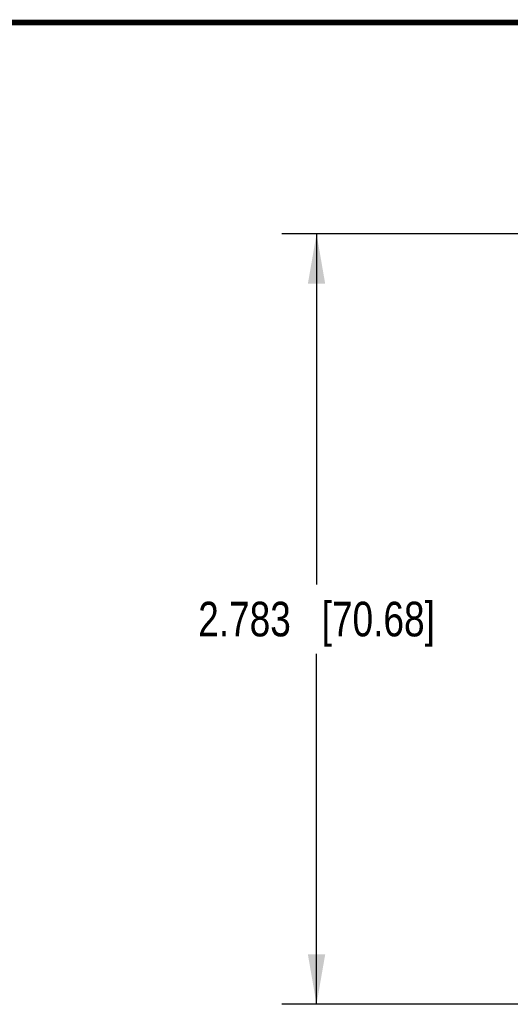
# Model space of a CAD drawing. Header units: inches. Extents: x 0.2 to 16.8, y 0.1 to 10.8.
# Tile 14 of 16: x 7.5 to 9.3, y 7.2 to 10.8. Entities that reach past the tile are written whole.
import ezdxf

# ---------------------------------------------------------------- set-up
doc = ezdxf.new("R2010")
doc.units = ezdxf.units.IN
doc.header["$LTSCALE"] = 0.935
doc.header["$MEASUREMENT"] = 0
doc.layers.get('0').update_dxf_attribs({"linetype": 'CONTINUOUS'})
doc.layers.add('DIMENSIONS', color=7, linetype='CONTINUOUS')
doc.styles.get("Standard").update_dxf_attribs({"font": 'txt', "width": 0.8})
doc.dimstyles.new('DIMSTYLE_1', dxfattribs={"dimtxt": 0.125, "dimasz": 0.18, "dimexe": 0.18, "dimexo": 0.0625, "dimgap": 0.09, "dimtad": 0, "dimtih": 1, "dimtoh": 1, "dimdec": 3, "dimzin": 4, "dimdsep": 46, "dimtxsty": 'STANDARD', "dimblk": '_FILLED', "dimblk1": '_FILLED', "dimblk2": '_FILLED', "dimcen": 0.09, "dimadec": 0, "dimazin": 0, "dimtp": 0.01, "dimtm": 0.01, "dimtfac": 1, "dimtdec": 3, "dimtofl": 0, "dimtmove": 0, "dimatfit": 3, "dimldrblk": '_FILLED', "dimfxl": 1, "dimtolj": 1, "dimtzin": 4, "dimarcsym": 0})

# ---------------------------------------------------------------- blocks, each defined once
blk = doc.blocks.new('_FILLED')
at = {"color": 0, "linetype": 'ByBlock'}
blk.add_solid([(0, 0), (-1, 0.1736), (-1, -0.1736)], dxfattribs=at)
blk = doc.blocks.new('*D1')
at = {"layer": 'DIMENSIONS', "color": 2, "linetype": 'Continuous'}
for p, q in [((9.3603, 9.9952), (8.4574, 9.9952)), ((8.5824, 9.9952), (8.5824, 8.7289)), ((8.5824, 7.2125), (8.5824, 8.4789)), ((9.3699, 7.2125), (8.4574, 7.2125))]:
    blk.add_line(p, q, dxfattribs=at)
at = {"layer": 'DIMENSIONS', "color": 2, "linetype": 'Continuous', "xscale": 0.18, "yscale": 0.18, "zscale": 0.18}
for p, rotation in [((8.5824, 9.9952), 90), ((8.5824, 7.2125), 270)]:
    blk.add_blockref('_FILLED', p, dxfattribs=dict(at, rotation=rotation))
at = {"layer": 'DIMENSIONS', "color": 2, "linetype": 'Continuous', "insert": (8.5824, 8.6664), "char_height": 0.125, "width": 1.325, "attachment_point": 2, "line_spacing_factor": 0.9}
blk.add_mtext('2.783{\\Ftxt.shx;\\W1.000000;\\H0.125000; }[70.68]', dxfattribs=at)

msp = doc.modelspace()

# ---------------------------------------------------------------- linework, layer by layer
at = {"color": 7, "linetype": 'Continuous', "const_width": 0.02}
msp.add_lwpolyline([(16.75, 10.7586), (0.25, 10.7586)], dxfattribs=at)

# ---------------------------------------------------------------- dimensions: what is measured, and where the dimension line sits
at = {"layer": 'DIMENSIONS', "color": 2, "linetype": 'Continuous'}
dim = msp.add_linear_dim(base=(8.5824, 7.2125), p1=(9.3603, 9.9952), p2=(9.3699, 7.2125), angle=270, dimstyle='DIMSTYLE_1', dxfattribs=at)
dim.commit()
dim.dimension.update_dxf_attribs({"geometry": '*D1', "text_midpoint": (8.4324, 8.6039), "dimtype": 160})

doc.saveas('drawing.dxf')
